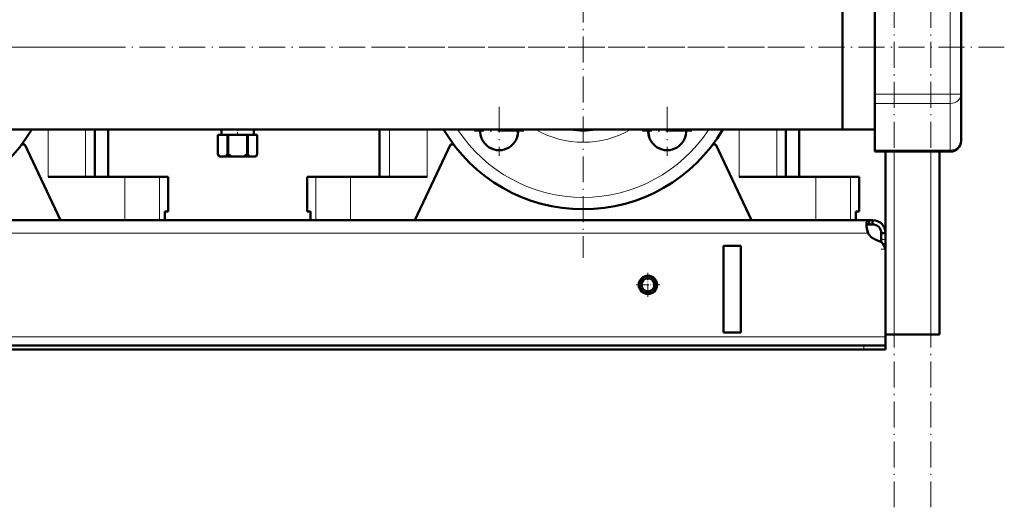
# Model space of a CAD drawing. Extents: x -1438 to 1837, y -1689 to 607.
# Tile 53 of 92: x 36 to 492, y -382 to -156. Entities that reach past the tile are written whole.
import ezdxf

# ---------------------------------------------------------------- set-up
doc = ezdxf.new("R2010")
doc.units = 0
doc.linetypes.add('DASHDOT', pattern=[18.5, 12, -3, 0.5, -3])

msp = doc.modelspace()

# ---------------------------------------------------------------- linework, layer by layer
at = {"color": 7, "linetype": 'DASHDOT', "lineweight": 18}
for p, q in [((440.79, -381.93), (440.79, 578.07)), ((457.79, -381.93), (457.79, 578.07)), ((296.79, -71.43), (296.79, -266.43)), ((491.79, -168.93), (-228.19, -168.93)), ((74.29, -168.93), (-120.71, -168.93)), ((394.29, -168.93), (199.29, -168.93)), ((257.9, -196.45), (257.9, -219.2)), ((335.68, -196.45), (335.68, -219.2)), ((269.28, -207.82), (246.53, -207.82)), ((347.06, -207.82), (324.31, -207.82))]:
    msp.add_line(p, q, dxfattribs=at)
at = {"color": 7, "lineweight": 50}
for p, q in [((416.79, -130.88), (416.79, -168.93)), ((416.79, -206.98), (416.79, -135.54)), ((431.79, -147.28), (431.79, -190.58)), ((471.79, -190.58), (471.79, -147.28)), ((416.79, -168.93), (416.79, -206.98)), ((431.79, -194.91), (431.79, -190.58)), ((471.79, -212.23), (471.79, -190.58)), ((431.79, -194.91), (431.79, -216.56)), ((416.79, -206.98), (-143.21, -206.98)), ((70.69, -206.98), (70.69, -228.93)), ((76.79, -228.93), (76.79, -206.98)), ((127.69, -209.43), (127.69, -209.43)), ((127.69, -209.43), (127.69, -218.43)), ((132.03, -209.43), (127.69, -209.43)), ((127.69, -209.43), (127.69, -218.43)), ((129.29, -206.98), (129.29, -209.43)), ((132.03, -209.43), (132.03, -218.43)), ((132.03, -209.43), (132.45, -209.43)), ((132.45, -209.43), (132.45, -218.43)), ((141.13, -209.43), (132.45, -209.43)), ((141.13, -209.43), (141.13, -218.43)), ((141.13, -209.43), (141.55, -209.43)), ((141.55, -209.43), (141.55, -218.43)), ((145.89, -209.43), (141.55, -209.43)), ((144.29, -206.98), (144.29, -209.43)), ((145.89, -209.43), (145.89, -218.43)), ((145.89, -209.43), (145.89, -209.43)), ((145.89, -209.43), (145.89, -218.43)), ((202.54, -206.98), (202.54, -228.93)), ((390.69, -206.98), (390.69, -228.93)), ((396.79, -228.93), (396.79, -206.98)), ((416.79, -206.98), (431.79, -206.98)), ((38.29, -213.93), (36.79, -213.93)), ((38.29, -213.93), (54.79, -248.93)), ((218.79, -248.93), (235.29, -213.93)), ((236.79, -213.93), (235.29, -213.93)), ((358.29, -213.93), (356.79, -213.93)), ((358.29, -213.93), (374.79, -248.93)), ((127.69, -218.43), (127.69, -218.43)), ((128.27, -219.43), (127.69, -218.43)), ((132.03, -218.43), (132.45, -218.43)), ((141.13, -218.43), (141.55, -218.43)), ((145.31, -219.43), (145.89, -218.43)), ((145.89, -218.43), (145.89, -218.43)), ((431.79, -217.23), (431.79, -216.56)), ((431.79, -217.23), (466.79, -217.23)), ((436.79, -263.18), (436.79, -217.23)), ((461.79, -301.93), (461.79, -217.23)), ((128.27, -219.43), (128.39, -219.43)), ((131.33, -219.43), (128.39, -219.43)), ((131.33, -219.43), (133.85, -219.43)), ((139.73, -219.43), (133.85, -219.43)), ((139.73, -219.43), (142.25, -219.43)), ((145.19, -219.43), (142.25, -219.43)), ((145.19, -219.43), (145.31, -219.43)), ((49.04, -228.93), (84.54, -228.93)), ((76.79, -228.93), (80.02, -228.93)), ((84.54, -228.93), (100.58, -228.93)), ((100.58, -228.93), (104.64, -228.93)), ((104.64, -244.93), (104.64, -228.93)), ((168.94, -228.93), (173, -228.93)), ((168.94, -244.93), (168.94, -228.93)), ((173, -228.93), (189.04, -228.93)), ((189.04, -228.93), (224.54, -228.93)), ((369.04, -228.93), (404.54, -228.93)), ((396.79, -228.93), (400.02, -228.93)), ((404.54, -228.93), (420.58, -228.93)), ((420.58, -228.93), (424.64, -228.93)), ((424.64, -244.93), (424.64, -228.93)), ((103.07, -248.93), (103.07, -244.93)), ((104.64, -244.93), (103.07, -244.93)), ((103.07, -244.93), (103.07, -248.93)), ((170.51, -244.93), (168.94, -244.93)), ((170.51, -244.93), (170.51, -248.93)), ((423.07, -248.93), (423.07, -244.93)), ((424.64, -244.93), (423.07, -244.93)), ((423.07, -244.93), (423.07, -248.93)), ((429.26, -248.93), (-155.67, -248.93)), ((84.54, -248.93), (54.79, -248.93)), ((100.58, -248.93), (84.54, -248.93)), ((103.07, -248.93), (100.58, -248.93)), ((173, -248.93), (170.51, -248.93)), ((189.04, -248.93), (173, -248.93)), ((218.79, -248.93), (189.04, -248.93)), ((404.54, -248.93), (374.79, -248.93)), ((420.58, -248.93), (404.54, -248.93)), ((423.07, -248.93), (420.58, -248.93)), ((429.26, -248.93), (429.26, -250.93)), ((430.79, -248.93), (429.26, -248.93)), ((430.79, -248.93), (430.79, -250.93)), ((430.79, -250.93), (429.26, -250.93)), ((434.79, -254.93), (434.79, -257.92)), ((436.79, -254.93), (434.79, -254.93)), ((436.79, -254.93), (436.79, -257.92)), ((434.79, -257.92), (434.79, -259.18)), ((436.79, -257.92), (436.79, -262.44)), ((369.79, -260.93), (361.79, -260.93)), ((361.79, -260.93), (361.79, -300.93)), ((369.79, -260.93), (369.79, -300.93)), ((436.79, -262.44), (436.79, -301.93)), ((436.79, -263.18), (436.79, -302.93)), ((369.79, -300.93), (361.79, -300.93)), ((440.79, -301.93), (436.79, -301.93)), ((436.79, -302.93), (436.79, -306.93)), ((457.79, -301.93), (440.79, -301.93)), ((461.79, -301.93), (457.79, -301.93)), ((426.79, -306.93), (-153.21, -306.93)), ((-153.21, -308.93), (426.79, -308.93)), ((426.79, -306.93), (436.79, -306.93)), ((426.79, -308.93), (436.79, -308.93)), ((436.79, -306.93), (436.79, -308.93))]:
    msp.add_line(p, q, dxfattribs=at)
at = {"color": 7, "lineweight": 18}
for p, q in [((466.79, -190.58), (466.79, -147.28)), ((431.79, -190.58), (466.79, -190.58)), ((466.79, -194.91), (466.79, -190.58)), ((471.79, -190.58), (466.79, -190.58)), ((431.79, -194.91), (466.79, -194.91)), ((466.79, -216.56), (466.79, -194.91)), ((49.04, -206.98), (49.04, -228.93)), ((66.41, -206.98), (66.41, -228.93)), ((207.18, -206.98), (207.18, -228.93)), ((224.54, -206.98), (224.54, -228.93)), ((369.04, -206.98), (369.04, -228.93)), ((386.41, -206.98), (386.41, -228.93)), ((431.79, -216.56), (466.79, -216.56)), ((440.79, -301.93), (440.79, -217.23)), ((457.79, -301.93), (457.79, -217.23)), ((466.79, -217.23), (466.79, -216.56)), ((84.54, -228.93), (84.54, -248.93)), ((100.58, -228.93), (100.58, -248.93)), ((173, -228.93), (173, -248.93)), ((189.04, -228.93), (189.04, -248.93)), ((404.54, -228.93), (404.54, -248.93)), ((420.58, -228.93), (420.58, -248.93)), ((428.76, -254.93), (-155.18, -254.93)), ((436.79, -257.92), (434.79, -257.92)), ((436.79, -262.44), (436.74, -262.44)), ((436.79, -302.93), (-163.21, -302.93)), ((426.79, -306.93), (426.79, -308.93))]:
    msp.add_line(p, q, dxfattribs=at)
at = {"color": 7, "linetype": 'DASHDOT', "lineweight": 18, "ltscale": 0.073498}
msp.add_line((136.79, -206.74), (136.79, -209.68), dxfattribs=at)
at = {"color": 7, "linetype": 'DASHDOT', "lineweight": 18, "ltscale": 0.060001}
msp.add_line((436.99, -262.44), (434.59, -262.44), dxfattribs=at)
at = {"color": 7, "linetype": 'DASHDOT', "lineweight": 18, "ltscale": 0.27625}
for p, q in [((326.79, -273.4), (326.79, -284.45)), ((332.32, -278.93), (321.27, -278.93))]:
    msp.add_line(p, q, dxfattribs=at)
at = {"color": 7, "linetype": 'DASHDOT', "lineweight": 18, "ltscale": 0.060015}
msp.add_line((426.79, -306.73), (426.79, -309.13), dxfattribs=at)
at = {"color": 7, "lineweight": 50}
for points in [[(429.26, -248.93), (429, -248.95), (428.77, -249.01), (428.51, -249.15), (428.29, -249.38), (428.13, -249.68), (428.03, -249.97), (427.97, -250.3), (427.91, -251.05)], [(427.91, -251.05), (427.97, -251.96), (428.13, -252.94), (428.4, -253.94), (428.76, -254.93)], [(429.26, -250.93), (428.95, -250.95), (428.68, -251.01), (428.39, -251.15), (428.16, -251.38), (428.01, -251.69), (427.96, -251.87)]]:
    msp.add_lwpolyline(points, dxfattribs=at)
for radius in [4.25, 4, 3]:
    msp.add_circle((326.79, -278.93), radius, dxfattribs=at)
for centre, radius, start, end in [((-23.21, -168.93), 75, 210.4865, 329.5135), ((296.79, -168.93), 75, 210.4865, 329.5135), ((257.9, -207.82), 8.75, 174.4865, 5.5135), ((257.55, -208.17), 9, 346.3897, 7.6253), ((296.79, -168.93), 38.5, 261.2329, 278.7671), ((335.68, -207.82), 8.75, 174.4865, 5.5135), ((336.04, -208.17), 9, 172.3747, 193.6148), ((466.79, -212.23), 5, 270, 360), ((134.69, -214.29), 8.13, 210.5839, 219.1924), ((125.03, -214.29), 8.13, 320.8076, 329.4161), ((139.76, -209.7), 11.38, 230.0555, 238.7162), ((133.82, -209.7), 11.38, 301.2838, 309.9445), ((148.55, -214.29), 8.13, 210.5839, 219.1924), ((138.89, -214.29), 8.13, 320.8076, 329.4161), ((430.79, -254.93), 6, 360, 90), ((438.75, -250.67), 10.86, 186.3219, 203.0666), ((434.91, -251.59), 7, 208.487, 254.9151), ((430.79, -254.93), 4, 360, 90), ((431.79, -263.18), 5, 360, 74.9151)]:
    msp.add_arc(centre, radius, start, end, dxfattribs=at)
at = {"color": 7, "lineweight": 18}
for radius, start, end in [(69.5, 213.1946, 326.8054), (44, 239.8572, 300.1428)]:
    msp.add_arc((296.79, -168.93), radius, start, end, dxfattribs=at)
for centre in [(466.79, -190.58), (466.79, -212.23)]:
    msp.add_ellipse(centre, major_axis=(5, 0), ratio=0.866025, start_param=4.712389, end_param=6.283185, dxfattribs=at)

doc.saveas('drawing.dxf')
